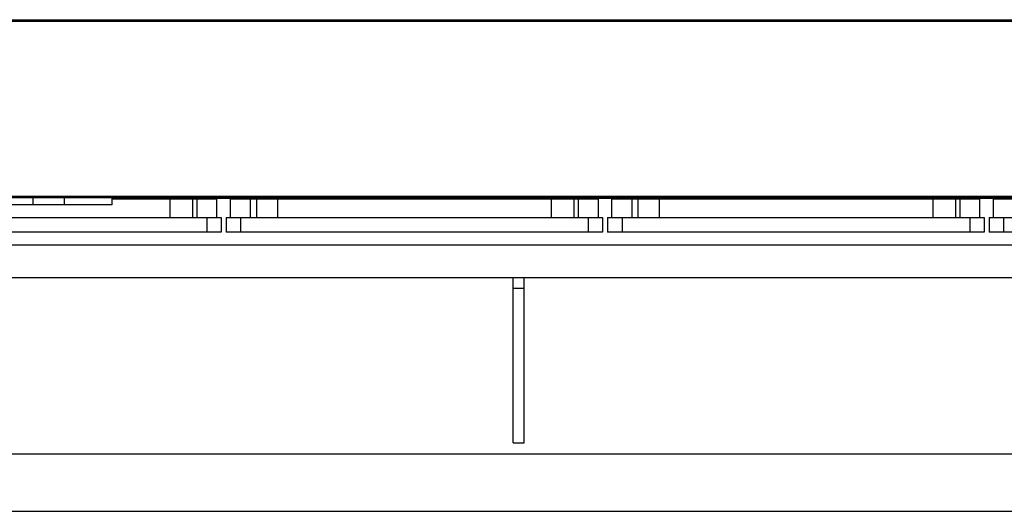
# Model space of a CAD drawing. Header units: millimetres. Extents: x 0 to 1189, y 0 to 841.
# Tile 100 of 160: x 918 to 973, y 271 to 298. Entities that reach past the tile are written whole.
import ezdxf

# ---------------------------------------------------------------- set-up
doc = ezdxf.new("R2010")
doc.units = ezdxf.units.MM
doc.header["$LTSCALE"] = 65.395
for name, color, linetype in [('1997_030000_TLKGS_V_ABL1561', 7, 'CONTINUOUS'), ('1997_100000_TLKGS_V_ABL1562', 7, 'CONTINUOUS'), ('oben_24_VBL1520', 7, 'CONTINUOUS')]:
    doc.layers.add(name, color=color, linetype=linetype)

# ---------------------------------------------------------------- blocks, each defined once
blk = doc.blocks.new('9M32C_GENSET_KPL_GRUNDRAHMEN_T1_PBL1522', base_point=(836.943, 316.873))
at = {"layer": '9M32C_GENSET_KPL_GRUNDRAHMEN_T1_PBL1522', "color": 7, "linetype": 'CONTINUOUS'}
for p, q in [((813.987, 284.073), (1002.183, 284.073)), ((945.323, 274.873), (945.323, 284.073)), ((945.923, 274.873), (945.923, 284.073)), ((945.323, 283.473), (945.923, 283.473)), ((945.323, 274.873), (945.923, 274.873)), ((752.983, 274.273), (1027.923, 274.273)), ((750.063, 271.073), (1031.123, 271.073))]:
    blk.add_line(p, q, dxfattribs=at)
blk = doc.blocks.new('9M32C_GENSET_KPL_GRUNDRAHMEN_ABL1521', base_point=(836.943, 316.873))
at = {"layer": '9M32C_GENSET_KPL_GRUNDRAHMEN_T1_PBL1522'}
blk.add_blockref('9M32C_GENSET_KPL_GRUNDRAHMEN_T1_PBL1522', (836.943, 316.873), dxfattribs=at)
blk = doc.blocks.new('1997_111000_12_SIMPLE1_T1_D_PBL1564', base_point=(912.003, 315.678))
at = {"layer": '1997_111000_12_SIMPLE1_T1_D_PBL1564', "color": 7, "linetype": 'CONTINUOUS'}
for p, q in [((923.021, 288.473), (1014.822, 288.473)), ((813.987, 285.873), (999.05, 285.873))]:
    blk.add_line(p, q, dxfattribs=at)
for centre, start, end in [((926.603, 288.873), 214.9011, 219.0177), ((926.603, 288.873), 320.9823, 325.0989), ((935.003, 288.873), 214.9011, 219.0177), ((935.003, 288.873), 320.9823, 325.0989), ((943.403, 288.873), 214.9011, 219.0177), ((943.403, 288.873), 320.9823, 325.0989), ((947.803, 288.873), 214.9011, 219.0177), ((947.803, 288.873), 320.9823, 325.0989), ((956.203, 288.873), 214.9011, 219.0177), ((956.203, 288.873), 320.9823, 325.0989), ((964.603, 288.873), 214.9011, 219.0177), ((964.603, 288.873), 320.9823, 325.0989), ((969.003, 288.873), 214.9011, 219.0177), ((969.003, 288.873), 320.9823, 325.0989)]:
    blk.add_arc(centre, 0.7, start, end, dxfattribs=at)
blk = doc.blocks.new('1997_111000_12_SIMPLE1_D_ABL1563', base_point=(913.779, 318.689))
at = {"layer": '1997_111000_12_SIMPLE1_T1_D_PBL1564'}
blk.add_blockref('1997_111000_12_SIMPLE1_T1_D_PBL1564', (912.003, 315.678), dxfattribs=at)
blk = doc.blocks.new('1997_111200_08_SIMPLE1_T7_A_PBL1644', base_point=(982.22, 287.513))
at = {"layer": '1997_111200_08_SIMPLE1_T7_A_PBL1644', "color": 7, "linetype": 'CONTINUOUS'}
for p, q in [((972, 288.433), (992.44, 288.433)), ((972, 287.393), (972, 288.433)), ((992.44, 287.393), (992.44, 288.433)), ((971.76, 287.393), (992.68, 287.393)), ((971.76, 287.393), (971.76, 286.593)), ((992.68, 287.393), (992.68, 286.593)), ((992.68, 286.593), (971.76, 286.593))]:
    blk.add_line(p, q, dxfattribs=at)
at = {"layer": '1997_111200_08_SIMPLE1_T7_A_PBL1644', "color": 9, "linetype": 'CONTINUOUS'}
for p, q in [((973.1, 288.433), (973.1, 287.393)), ((973.445, 288.433), (973.445, 287.393)), ((974.62, 288.433), (974.62, 287.393)), ((989.82, 288.433), (989.82, 287.393)), ((991.087, 288.433), (991.087, 287.393)), ((991.324, 288.433), (991.324, 287.393)), ((972.56, 287.393), (972.56, 286.593)), ((991.88, 287.393), (991.88, 286.593))]:
    blk.add_line(p, q, dxfattribs=at)
blk = doc.blocks.new('1997_111200_08_SIMPLE1_T7_A_PBL1645', base_point=(961.024, 287.513))
at = {"layer": '1997_111200_08_SIMPLE1_T7_A_PBL1645', "color": 7, "linetype": 'CONTINUOUS'}
for p, q in [((950.804, 288.433), (971.244, 288.433)), ((950.804, 287.393), (950.804, 288.433)), ((971.244, 287.393), (971.244, 288.433)), ((950.564, 287.393), (971.484, 287.393)), ((950.564, 287.393), (950.564, 286.593)), ((971.484, 287.393), (971.484, 286.593)), ((971.484, 286.593), (950.564, 286.593))]:
    blk.add_line(p, q, dxfattribs=at)
at = {"layer": '1997_111200_08_SIMPLE1_T7_A_PBL1645', "color": 9, "linetype": 'CONTINUOUS'}
for p, q in [((951.904, 288.433), (951.904, 287.393)), ((952.248, 288.433), (952.248, 287.393)), ((953.424, 288.433), (953.424, 287.393)), ((968.624, 288.433), (968.624, 287.393)), ((969.891, 288.433), (969.891, 287.393)), ((970.127, 288.433), (970.127, 287.393)), ((951.364, 287.393), (951.364, 286.593)), ((970.684, 287.393), (970.684, 286.593))]:
    blk.add_line(p, q, dxfattribs=at)
blk = doc.blocks.new('1997_111200_08_SIMPLE1_T7_A_PBL1646', base_point=(939.827, 287.513))
at = {"layer": '1997_111200_08_SIMPLE1_T7_A_PBL1646', "color": 7, "linetype": 'CONTINUOUS'}
for p, q in [((929.607, 288.433), (950.047, 288.433)), ((929.607, 287.393), (929.607, 288.433)), ((950.047, 287.393), (950.047, 288.433)), ((929.367, 287.393), (950.287, 287.393)), ((929.367, 287.393), (929.367, 286.593)), ((950.287, 287.393), (950.287, 286.593)), ((950.287, 286.593), (929.367, 286.593))]:
    blk.add_line(p, q, dxfattribs=at)
at = {"layer": '1997_111200_08_SIMPLE1_T7_A_PBL1646', "color": 9, "linetype": 'CONTINUOUS'}
for p, q in [((930.707, 288.433), (930.707, 287.393)), ((931.051, 288.433), (931.051, 287.393)), ((932.227, 288.433), (932.227, 287.393)), ((947.427, 288.433), (947.427, 287.393)), ((948.694, 288.433), (948.694, 287.393)), ((948.931, 288.433), (948.931, 287.393)), ((930.167, 287.393), (930.167, 286.593)), ((949.487, 287.393), (949.487, 286.593))]:
    blk.add_line(p, q, dxfattribs=at)
blk = doc.blocks.new('1997_111200_08_SIMPLE1_T7_A_PBL1647', base_point=(918.63, 287.513))
at = {"layer": '1997_111200_08_SIMPLE1_T7_A_PBL1647', "color": 7, "linetype": 'CONTINUOUS'}
for p, q in [((923.021, 288.433), (928.85, 288.433)), ((928.85, 287.393), (928.85, 288.433)), ((908.41, 287.393), (908.41, 288.113)), ((908.17, 287.393), (929.09, 287.393)), ((908.17, 287.393), (908.17, 286.593)), ((929.09, 287.393), (929.09, 286.593)), ((929.09, 286.593), (908.17, 286.593))]:
    blk.add_line(p, q, dxfattribs=at)
at = {"layer": '1997_111200_08_SIMPLE1_T7_A_PBL1647', "color": 9, "linetype": 'CONTINUOUS'}
for p, q in [((926.23, 288.433), (926.23, 287.393)), ((927.497, 288.433), (927.497, 287.393)), ((927.734, 288.433), (927.734, 287.393)), ((909.51, 288.113), (909.51, 287.393)), ((909.854, 288.113), (909.854, 287.393)), ((911.03, 288.113), (911.03, 287.393)), ((908.97, 287.393), (908.97, 286.593)), ((928.29, 287.393), (928.29, 286.593))]:
    blk.add_line(p, q, dxfattribs=at)
blk = doc.blocks.new('1997_111200_08_SIMPLE1_A_ABL1570', base_point=(921.923, 307.623))
at = {"layer": '1997_111200_08_SIMPLE1_T7_A_PBL1644'}
blk.add_blockref('1997_111200_08_SIMPLE1_T7_A_PBL1644', (982.22, 287.513), dxfattribs=at)
at = {"layer": '1997_111200_08_SIMPLE1_T7_A_PBL1645'}
blk.add_blockref('1997_111200_08_SIMPLE1_T7_A_PBL1645', (961.024, 287.513), dxfattribs=at)
at = {"layer": '1997_111200_08_SIMPLE1_T7_A_PBL1646'}
blk.add_blockref('1997_111200_08_SIMPLE1_T7_A_PBL1646', (939.827, 287.513), dxfattribs=at)
at = {"layer": '1997_111200_08_SIMPLE1_T7_A_PBL1647'}
blk.add_blockref('1997_111200_08_SIMPLE1_T7_A_PBL1647', (918.63, 287.513), dxfattribs=at)
blk = doc.blocks.new('1997_171000_05_SIMPLE1_T1_A_PBL1595', base_point=(916.003, 298.959))
at = {"layer": '1997_171000_05_SIMPLE1_T1_A_PBL1595', "color": 9, "linetype": 'CONTINUOUS'}
for p, q in [((817.403, 298.394), (1014.603, 298.394)), ((817.403, 298.314), (1014.603, 298.314)), ((817.403, 288.593), (1014.603, 288.593))]:
    blk.add_line(p, q, dxfattribs=at)
at = {"layer": '1997_171000_05_SIMPLE1_T1_A_PBL1595', "color": 7, "linetype": 'CONTINUOUS'}
for p, q in [((817.403, 288.513), (1014.481, 288.513)), ((918.629, 288.513), (918.629, 288.113)), ((920.358, 288.513), (920.358, 288.113)), ((923.021, 288.513), (923.021, 288.113)), ((923.021, 288.113), (902.622, 288.113))]:
    blk.add_line(p, q, dxfattribs=at)
blk = doc.blocks.new('1997_171000_05_SIMPLE1_A_ABL1592', base_point=(915.309, 298.959))
at = {"layer": '1997_171000_05_SIMPLE1_T1_A_PBL1595'}
blk.add_blockref('1997_171000_05_SIMPLE1_T1_A_PBL1595', (916.003, 298.959), dxfattribs=at)
blk = doc.blocks.new('1997_100000_TLKGS_V_ABL1562', base_point=(921.363, 307.623))
at = {"layer": '1997_111000_12_SIMPLE1_D_ABL1563'}
blk.add_blockref('1997_111000_12_SIMPLE1_D_ABL1563', (913.779, 318.689), dxfattribs=at)
at = {"layer": '1997_111200_08_SIMPLE1_A_ABL1570'}
blk.add_blockref('1997_111200_08_SIMPLE1_A_ABL1570', (921.923, 307.623), dxfattribs=at)
at = {"layer": '1997_171000_05_SIMPLE1_A_ABL1592'}
blk.add_blockref('1997_171000_05_SIMPLE1_A_ABL1592', (915.309, 298.959), dxfattribs=at)
blk = doc.blocks.new('1997_030000_TLKGS_V_ABL1561', base_point=(936.463, 318.962))
at = {"layer": '1997_100000_TLKGS_V_ABL1562'}
blk.add_blockref('1997_100000_TLKGS_V_ABL1562', (921.363, 307.623), dxfattribs=at)
blk = doc.blocks.new('1997_000000_TLKGS_MARKETING_ABL1556', base_point=(949.123, 318.962))
at = {"layer": '1997_030000_TLKGS_V_ABL1561'}
blk.add_blockref('1997_030000_TLKGS_V_ABL1561', (936.463, 318.962), dxfattribs=at)
blk = doc.blocks.new('OBEN_24_VBL1520', base_point=(870.185, 318.48))
at = {"layer": '1997_000000_TLKGS_MARKETING_ABL1556'}
blk.add_blockref('1997_000000_TLKGS_MARKETING_ABL1556', (949.123, 318.962), dxfattribs=at)
at = {"layer": '9M32C_GENSET_KPL_GRUNDRAHMEN_ABL1521'}
blk.add_blockref('9M32C_GENSET_KPL_GRUNDRAHMEN_ABL1521', (836.943, 316.873), dxfattribs=at)

msp = doc.modelspace()

# ---------------------------------------------------------------- block references
at = {"layer": 'oben_24_VBL1520'}
msp.add_blockref('OBEN_24_VBL1520', (870.18458, 318.48032), dxfattribs=at)

doc.saveas('drawing.dxf')
